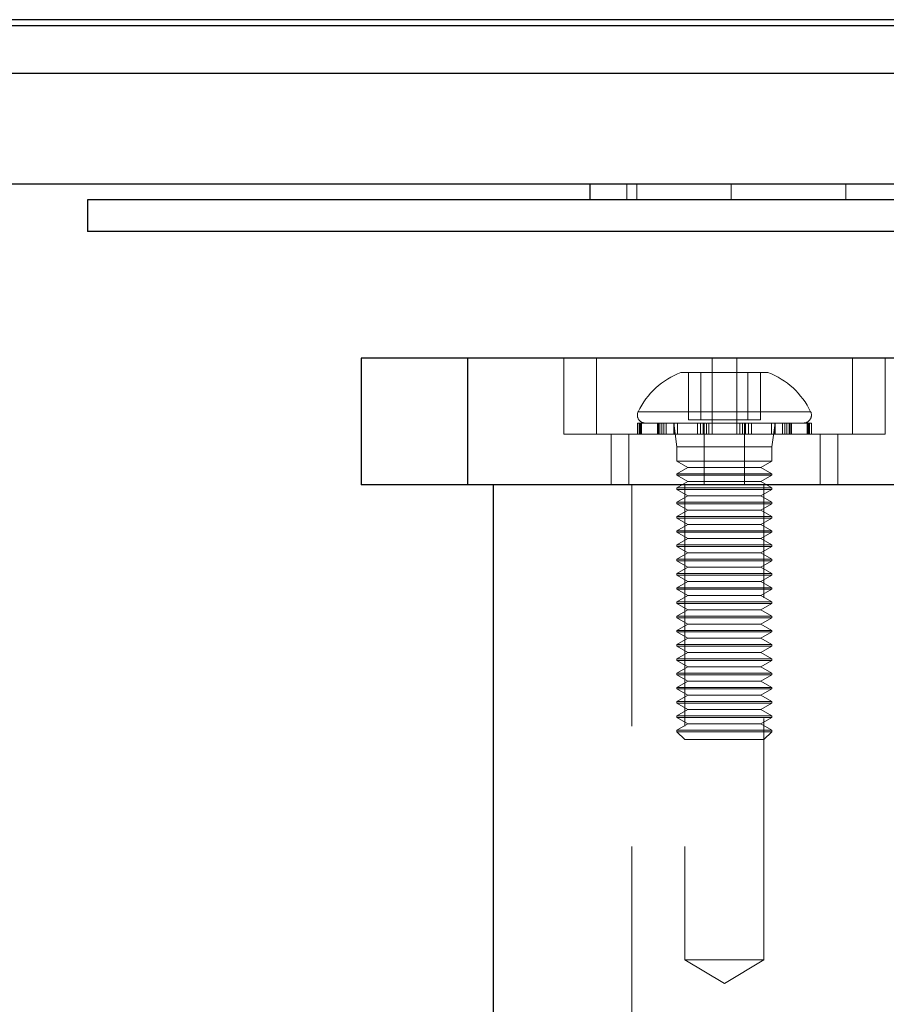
# Model space of a CAD drawing. Header units: millimetres. Extents: x 7 to 412, y 5 to 291.
# Tile 51 of 79: x 152.62 to 157.18, y 265.38 to 270.56. Entities that reach past the tile are written whole.
import ezdxf

# ---------------------------------------------------------------- set-up
doc = ezdxf.new("R2010")
doc.units = ezdxf.units.MM
doc.linetypes.add('HIDDEN', pattern=[1.905, 1.27, -0.635])

msp = doc.modelspace()

# ---------------------------------------------------------------- linework, layer by layer
at = {"color": 7, "linetype": 'Continuous', "lineweight": 25}
for p, q in [((204.88955, 270.55865), (39.88955, 270.55865)), ((204.88955, 270.52698), (39.88955, 270.52698)), ((155.61692, 269.69365), (155.61692, 269.61032)), ((152.97288, 269.61032), (152.97288, 269.44365)), ((167.13955, 269.61032), (152.97288, 269.61032)), ((167.13955, 269.44365), (152.97288, 269.44365)), ((154.41314, 268.77698), (154.41314, 268.11032)), ((154.97282, 268.77698), (154.41314, 268.77698)), ((154.97282, 268.77698), (154.97282, 268.11032)), ((158.49648, 268.77698), (154.97282, 268.77698)), ((154.97282, 268.11032), (154.41314, 268.11032)), ((158.49648, 268.11032), (154.97282, 268.11032)), ((155.1078, 268.11032), (155.1078, 259.86032))]:
    msp.add_line(p, q, dxfattribs=at)
at = {"color": 7, "linetype": 'HIDDEN', "lineweight": 18}
for p, q in [((39.88955, 270.55865), (204.88955, 270.55865)), ((39.88955, 270.52698), (204.88955, 270.52698)), ((155.81255, 269.69365), (155.81255, 269.61032)), ((155.86428, 269.69365), (155.86428, 269.61032)), ((156.36195, 269.69365), (156.36195, 269.61032)), ((156.96544, 269.69365), (156.96544, 269.61032)), ((154.97282, 268.77698), (154.97282, 268.11032)), ((155.47957, 268.77698), (155.47957, 268.37698)), ((155.65182, 268.37698), (155.65182, 268.77698)), ((156.26129, 268.37698), (156.26129, 268.77698)), ((156.39066, 268.37698), (156.39066, 268.77698)), ((157.00012, 268.37698), (157.00012, 268.77698)), ((157.17237, 268.37698), (157.17237, 268.77698)), ((156.55514, 268.70198), (156.0968, 268.70198)), ((156.13654, 268.45198), (156.13654, 268.70198)), ((156.20185, 268.45198), (156.20185, 268.70198)), ((156.26066, 268.45198), (156.26066, 268.70198)), ((156.39128, 268.45198), (156.39128, 268.70198)), ((156.45009, 268.45198), (156.45009, 268.70198)), ((156.5154, 268.45198), (156.5154, 268.70198)), ((155.87344, 268.49518), (156.7785, 268.49518)), ((156.13654, 268.45198), (156.20185, 268.45198)), ((156.20185, 268.45198), (156.39128, 268.45198)), ((156.39128, 268.45198), (156.5154, 268.45198)), ((155.88529, 268.43532), (155.86764, 268.43532)), ((155.86764, 268.43532), (155.86764, 268.37698)), ((155.87757, 268.37698), (155.87757, 268.43532)), ((155.88134, 268.37698), (155.88134, 268.43532)), ((155.88529, 268.37698), (155.88529, 268.43532)), ((155.89019, 268.43532), (155.88529, 268.43532)), ((155.89019, 268.37698), (155.89019, 268.43532)), ((156.00731, 268.43532), (155.89019, 268.43532)), ((155.97276, 268.37698), (155.97276, 268.43532)), ((155.97931, 268.37698), (155.97931, 268.43532)), ((155.98511, 268.37698), (155.98511, 268.43532)), ((155.99654, 268.37698), (155.99654, 268.43532)), ((156.00731, 268.37698), (156.00731, 268.43532)), ((156.01957, 268.43532), (156.00731, 268.43532)), ((156.01957, 268.37698), (156.01957, 268.43532)), ((156.21472, 268.43532), (156.01957, 268.43532)), ((156.0593, 268.43532), (156.0593, 268.37698)), ((156.0593, 268.43532), (156.07597, 268.31032)), ((156.06086, 268.37698), (156.06086, 268.43532)), ((156.07875, 268.37698), (156.07875, 268.43532)), ((156.18398, 268.37698), (156.18398, 268.43532)), ((156.2, 268.37698), (156.2, 268.43532)), ((156.21472, 268.37698), (156.21472, 268.43532)), ((156.22763, 268.43532), (156.21472, 268.43532)), ((156.21999, 268.37698), (156.21999, 268.43532)), ((156.23105, 268.37698), (156.23105, 268.43532)), ((156.45194, 268.43532), (156.23105, 268.43532)), ((156.24443, 268.37698), (156.24443, 268.43532)), ((156.40752, 268.37698), (156.40752, 268.43532)), ((156.42089, 268.37698), (156.42089, 268.43532)), ((156.43196, 268.37698), (156.43196, 268.43532)), ((156.43722, 268.37698), (156.43722, 268.43532)), ((156.45194, 268.37698), (156.45194, 268.43532)), ((156.46796, 268.43532), (156.45231, 268.43532)), ((156.46796, 268.37698), (156.46796, 268.43532)), ((156.65541, 268.43532), (156.46796, 268.43532)), ((156.5732, 268.37698), (156.5732, 268.43532)), ((156.57597, 268.31032), (156.59264, 268.43532)), ((156.59109, 268.37698), (156.59109, 268.43532)), ((156.59264, 268.37698), (156.59264, 268.43532)), ((156.63237, 268.37698), (156.63237, 268.43532)), ((156.64463, 268.37698), (156.64463, 268.43532)), ((156.65541, 268.37698), (156.65541, 268.43532)), ((156.66683, 268.43532), (156.65541, 268.43532)), ((156.66683, 268.37698), (156.66683, 268.43532)), ((156.7706, 268.43532), (156.66683, 268.43532)), ((156.67263, 268.37698), (156.67263, 268.43532)), ((156.67918, 268.37698), (156.67918, 268.43532)), ((156.76175, 268.37698), (156.76175, 268.43532)), ((156.76665, 268.37698), (156.76665, 268.43532)), ((156.7706, 268.37698), (156.7706, 268.43532)), ((156.77437, 268.43532), (156.7706, 268.43532)), ((156.77437, 268.37698), (156.77437, 268.43532)), ((156.7843, 268.43532), (156.77437, 268.43532)), ((156.7843, 268.37698), (156.7843, 268.43532)), ((156.39066, 268.37698), (155.47957, 268.37698)), ((155.72957, 268.37698), (155.72957, 268.11032)), ((155.82232, 268.11032), (155.82232, 268.37698)), ((156.22016, 268.11032), (156.22016, 268.37698)), ((157.00012, 268.37698), (156.39066, 268.37698)), ((156.43179, 268.11032), (156.43179, 268.37698)), ((156.82962, 268.11032), (156.82962, 268.37698)), ((156.92237, 268.11032), (156.92237, 268.37698)), ((157.17237, 268.37698), (157.00012, 268.37698)), ((156.57597, 268.31032), (156.07597, 268.31032)), ((156.07597, 268.31032), (156.07597, 268.23532)), ((156.57597, 268.23532), (156.57597, 268.31032)), ((156.07597, 268.23532), (156.57597, 268.23532)), ((156.07597, 268.23532), (156.13371, 268.20198)), ((156.51824, 268.20198), (156.57597, 268.23532)), ((156.13371, 268.20198), (156.07597, 268.16865)), ((156.13371, 268.20198), (156.51824, 268.20198)), ((156.57597, 268.16865), (156.51824, 268.20198)), ((156.07597, 268.16865), (156.57597, 268.16865)), ((156.07597, 268.16865), (156.07597, 268.16032)), ((156.07597, 268.16032), (156.57597, 268.16032)), ((156.07597, 268.16032), (156.13371, 268.12698)), ((156.51824, 268.12698), (156.57597, 268.16032)), ((156.57597, 268.16032), (156.57597, 268.16865)), ((155.83915, 268.11032), (155.83915, 259.86032)), ((156.13371, 268.12698), (156.07597, 268.09365)), ((156.07597, 268.09365), (156.57597, 268.09365)), ((156.07597, 268.09365), (156.07597, 268.08532)), ((156.07597, 268.08532), (156.57597, 268.08532)), ((156.07597, 268.08532), (156.13371, 268.05198)), ((156.11764, 268.11032), (156.11764, 265.61032)), ((156.13371, 268.12698), (156.51824, 268.12698)), ((156.57597, 268.09365), (156.51824, 268.12698)), ((156.51824, 268.05198), (156.57597, 268.08532)), ((156.5343, 265.61032), (156.5343, 268.11032)), ((156.57597, 268.08532), (156.57597, 268.09365)), ((156.13371, 268.05198), (156.07597, 268.01865)), ((156.13371, 268.05198), (156.51824, 268.05198)), ((156.57597, 268.01865), (156.51824, 268.05198)), ((156.07597, 268.01865), (156.57597, 268.01865)), ((156.07597, 268.01865), (156.07597, 268.01032)), ((156.07597, 268.01032), (156.57597, 268.01032)), ((156.07597, 268.01032), (156.13371, 267.97698)), ((156.13371, 267.97698), (156.07597, 267.94365)), ((156.13371, 267.97698), (156.51824, 267.97698)), ((156.51824, 267.97698), (156.57597, 268.01032)), ((156.57597, 267.94365), (156.51824, 267.97698)), ((156.57597, 268.01032), (156.57597, 268.01865)), ((156.07597, 267.94365), (156.57597, 267.94365)), ((156.07597, 267.94365), (156.07597, 267.93532)), ((156.07597, 267.93532), (156.57597, 267.93532)), ((156.07597, 267.93532), (156.13371, 267.90198)), ((156.51824, 267.90198), (156.57597, 267.93532)), ((156.57597, 267.93532), (156.57597, 267.94365)), ((156.13371, 267.90198), (156.07597, 267.86865)), ((156.13371, 267.90198), (156.51824, 267.90198)), ((156.57597, 267.86865), (156.51824, 267.90198)), ((156.07597, 267.86865), (156.57597, 267.86865)), ((156.07597, 267.86865), (156.07597, 267.86032)), ((156.07597, 267.86032), (156.57597, 267.86032)), ((156.07597, 267.86032), (156.13371, 267.82698)), ((156.13371, 267.82698), (156.07597, 267.79365)), ((156.13371, 267.82698), (156.51824, 267.82698)), ((156.51824, 267.82698), (156.57597, 267.86032)), ((156.57597, 267.79365), (156.51824, 267.82698)), ((156.57597, 267.86032), (156.57597, 267.86865)), ((156.07597, 267.79365), (156.57597, 267.79365)), ((156.07597, 267.79365), (156.07597, 267.78532)), ((156.07597, 267.78532), (156.57597, 267.78532)), ((156.07597, 267.78532), (156.13371, 267.75198)), ((156.51824, 267.75198), (156.57597, 267.78532)), ((156.57597, 267.78532), (156.57597, 267.79365)), ((156.13371, 267.75198), (156.07597, 267.71865)), ((156.07597, 267.71865), (156.57597, 267.71865)), ((156.07597, 267.71865), (156.07597, 267.71032)), ((156.13371, 267.75198), (156.51824, 267.75198)), ((156.57597, 267.71865), (156.51824, 267.75198)), ((156.57597, 267.71032), (156.57597, 267.71865)), ((156.07597, 267.71032), (156.57597, 267.71032)), ((156.07597, 267.71032), (156.13371, 267.67698)), ((156.13371, 267.67698), (156.07597, 267.64365)), ((156.13371, 267.67698), (156.51824, 267.67698)), ((156.51824, 267.67698), (156.57597, 267.71032)), ((156.57597, 267.64365), (156.51824, 267.67698)), ((156.07597, 267.64365), (156.57597, 267.64365)), ((156.07597, 267.64365), (156.07597, 267.63532)), ((156.07597, 267.63532), (156.57597, 267.63532)), ((156.07597, 267.63532), (156.13371, 267.60198)), ((156.51824, 267.60198), (156.57597, 267.63532)), ((156.57597, 267.63532), (156.57597, 267.64365)), ((156.13371, 267.60198), (156.07597, 267.56865)), ((156.07597, 267.56865), (156.57597, 267.56865)), ((156.07597, 267.56865), (156.07597, 267.56032)), ((156.07597, 267.56032), (156.57597, 267.56032)), ((156.07597, 267.56032), (156.13371, 267.52698)), ((156.13371, 267.60198), (156.51824, 267.60198)), ((156.57597, 267.56865), (156.51824, 267.60198)), ((156.51824, 267.52698), (156.57597, 267.56032)), ((156.57597, 267.56032), (156.57597, 267.56865)), ((156.13371, 267.52698), (156.07597, 267.49365)), ((156.13371, 267.52698), (156.51824, 267.52698)), ((156.57597, 267.49365), (156.51824, 267.52698)), ((156.07597, 267.49365), (156.57597, 267.49365)), ((156.07597, 267.49365), (156.07597, 267.48532)), ((156.07597, 267.48532), (156.57597, 267.48532)), ((156.07597, 267.48532), (156.13371, 267.45198)), ((156.51824, 267.45198), (156.57597, 267.48532)), ((156.57597, 267.48532), (156.57597, 267.49365)), ((156.13371, 267.45198), (156.07597, 267.41865)), ((156.07597, 267.41865), (156.57597, 267.41865)), ((156.07597, 267.41865), (156.07597, 267.41032)), ((156.07597, 267.41032), (156.57597, 267.41032)), ((156.07597, 267.41032), (156.13371, 267.37698)), ((156.13371, 267.45198), (156.51824, 267.45198)), ((156.57597, 267.41865), (156.51824, 267.45198)), ((156.51824, 267.37698), (156.57597, 267.41032)), ((156.57597, 267.41032), (156.57597, 267.41865)), ((156.13371, 267.37698), (156.07597, 267.34365)), ((156.13371, 267.37698), (156.51824, 267.37698)), ((156.57597, 267.34365), (156.51824, 267.37698)), ((156.07597, 267.34365), (156.57597, 267.34365)), ((156.07597, 267.34365), (156.07597, 267.33532)), ((156.07597, 267.33532), (156.57597, 267.33532)), ((156.07597, 267.33532), (156.13371, 267.30198)), ((156.13371, 267.30198), (156.07597, 267.26865)), ((156.13371, 267.30198), (156.51824, 267.30198)), ((156.51824, 267.30198), (156.57597, 267.33532)), ((156.57597, 267.26865), (156.51824, 267.30198)), ((156.57597, 267.33532), (156.57597, 267.34365)), ((156.07597, 267.26865), (156.57597, 267.26865)), ((156.07597, 267.26865), (156.07597, 267.26032)), ((156.07597, 267.26032), (156.57597, 267.26032)), ((156.07597, 267.26032), (156.13371, 267.22698)), ((156.51824, 267.22698), (156.57597, 267.26032)), ((156.57597, 267.26032), (156.57597, 267.26865)), ((156.13371, 267.22698), (156.07597, 267.19365)), ((156.13371, 267.22698), (156.51824, 267.22698)), ((156.57597, 267.19365), (156.51824, 267.22698)), ((156.07597, 267.19365), (156.57597, 267.19365)), ((156.07597, 267.19365), (156.07597, 267.18532)), ((156.07597, 267.18532), (156.57597, 267.18532)), ((156.07597, 267.18532), (156.13371, 267.15198)), ((156.13371, 267.15198), (156.07597, 267.11865)), ((156.13371, 267.15198), (156.51824, 267.15198)), ((156.51824, 267.15198), (156.57597, 267.18532)), ((156.57597, 267.11865), (156.51824, 267.15198)), ((156.57597, 267.18532), (156.57597, 267.19365)), ((156.07597, 267.11865), (156.57597, 267.11865)), ((156.07597, 267.11865), (156.07597, 267.11032)), ((156.07597, 267.11032), (156.57597, 267.11032)), ((156.07597, 267.11032), (156.13371, 267.07698)), ((156.51824, 267.07698), (156.57597, 267.11032)), ((156.57597, 267.11032), (156.57597, 267.11865)), ((156.13371, 267.07698), (156.07597, 267.04365)), ((156.07597, 267.04365), (156.57597, 267.04365)), ((156.07597, 267.04365), (156.07597, 267.03532)), ((156.13371, 267.07698), (156.51824, 267.07698)), ((156.57597, 267.04365), (156.51824, 267.07698)), ((156.57597, 267.03532), (156.57597, 267.04365)), ((156.07597, 267.03532), (156.57597, 267.03532)), ((156.07597, 267.03532), (156.13371, 267.00198)), ((156.13371, 267.00198), (156.07597, 266.96865)), ((156.13371, 267.00198), (156.51824, 267.00198)), ((156.51824, 267.00198), (156.57597, 267.03532)), ((156.57597, 266.96865), (156.51824, 267.00198)), ((156.07597, 266.96865), (156.57597, 266.96865)), ((156.07597, 266.96865), (156.07597, 266.96032)), ((156.07597, 266.96032), (156.57597, 266.96032)), ((156.07597, 266.96032), (156.13371, 266.92698)), ((156.51824, 266.92698), (156.57597, 266.96032)), ((156.57597, 266.96032), (156.57597, 266.96865)), ((156.13371, 266.92698), (156.07597, 266.89365)), ((156.07597, 266.89365), (156.57597, 266.89365)), ((156.07597, 266.89365), (156.07597, 266.88532)), ((156.13371, 266.92698), (156.51824, 266.92698)), ((156.57597, 266.89365), (156.51824, 266.92698)), ((156.57597, 266.88532), (156.57597, 266.89365)), ((156.07597, 266.88532), (156.57597, 266.88532)), ((156.07597, 266.88532), (156.13371, 266.85198)), ((156.13371, 266.85198), (156.07597, 266.81865)), ((156.13371, 266.85198), (156.51824, 266.85198)), ((156.51824, 266.85198), (156.57597, 266.88532)), ((156.57597, 266.81865), (156.51824, 266.85198)), ((156.07597, 266.81865), (156.57597, 266.81865)), ((156.07597, 266.81865), (156.07597, 266.81032)), ((156.57597, 266.81032), (156.07597, 266.81032)), ((156.07597, 266.81032), (156.11764, 266.76865)), ((156.5343, 266.76865), (156.57597, 266.81032)), ((156.57597, 266.81032), (156.57597, 266.81865)), ((156.5343, 266.76865), (156.11764, 266.76865)), ((156.5343, 265.61032), (156.11764, 265.61032)), ((156.11764, 265.61032), (156.32597, 265.48514)), ((156.32597, 265.48514), (156.5343, 265.61032))]:
    msp.add_line(p, q, dxfattribs=at)
for centre, radius, start, end in [((156.24664, 268.31319), 0.41667, 111.07634, 154.10138), ((156.4053, 268.31319), 0.41667, 25.89862, 68.92366), ((155.9093, 268.47698), 0.04167, 154.10138, 270), ((156.74264, 268.47698), 0.04167, 270, 25.89862)]:
    msp.add_arc(centre, radius, start, end, dxfattribs=at)
at = {"color": 7, "linetype": 'Continuous', "lineweight": 25}
for points, knots in [([(39.88958, 270.27698), (39.88957, 270.27698), (39.87482, 270.27698), (39.92589, 270.27698), (40.04992, 270.27698), (40.27326, 270.27698), (40.5817, 270.27698), (40.97865, 270.27698), (41.46265, 270.27698), (42.03346, 270.27698), (42.69035, 270.27698), (43.43264, 270.27698), (44.25951, 270.27698), (45.17005, 270.27698), (46.16327, 270.27698), (47.2381, 270.27698), (48.39337, 270.27698), (49.62784, 270.27698), (50.94018, 270.27698), (52.32898, 270.27698), (53.89275, 270.27698), (55.64614, 270.27698), (57.60256, 270.27698), (59.65876, 270.27698), (61.81154, 270.27698), (64.00645, 270.27698), (66.23439, 270.27698), (68.48708, 270.27698), (70.81208, 270.27698), (73.20628, 270.27698), (75.66646, 270.27698), (78.34237, 270.27698), (81.24072, 270.27698), (84.36661, 270.27698), (87.56333, 270.27698), (90.845, 270.27698), (94.20644, 270.27698), (97.64213, 270.27698), (101.12562, 270.27698), (104.65017, 270.27698), (108.18765, 270.27698), (111.73084, 270.27698), (115.27269, 270.27698), (118.8278, 270.27698), (122.41113, 270.27698), (126.01598, 270.27698), (129.6354, 270.27698), (133.24084, 270.27698), (136.82531, 270.27698), (140.36091, 270.27698), (143.84138, 270.27698), (147.26074, 270.27698), (150.63376, 270.27698), (153.78887, 270.27698), (156.72759, 270.27698), (159.45306, 270.27698), (162.12879, 270.27698), (164.75121, 270.27698), (167.31678, 270.27698), (169.77527, 270.27698), (172.12658, 270.27698), (174.37115, 270.27698), (176.55371, 270.27698), (178.67166, 270.27698), (180.81353, 270.27698), (182.96756, 270.27698), (185.12034, 270.27698), (187.17653, 270.27698), (189.13295, 270.27698), (190.88635, 270.27698), (192.45012, 270.27698), (193.83891, 270.27698), (195.15125, 270.27698), (196.38572, 270.27698), (197.541, 270.27698), (198.61583, 270.27698), (199.60905, 270.27698), (200.51959, 270.27698), (201.34645, 270.27698), (202.08874, 270.27698), (202.74564, 270.27698), (203.31643, 270.27698), (203.80051, 270.27698), (204.19719, 270.27698), (204.50662, 270.27698), (204.72627, 270.27698), (204.864, 270.27698), (204.88104, 270.27698), (204.88955, 270.27698)], [0, 0, 0, 0, 0.00000582, 0.0079679, 0.01594283, 0.02394332, 0.03198187, 0.04007064, 0.04822133, 0.05644515, 0.06475268, 0.07315384, 0.08165782, 0.09027307, 0.09900723, 0.10786713, 0.11685881, 0.12598748, 0.13525755, 0.14467263, 0.15423558, 0.16590895, 0.1778005, 0.18991105, 0.20224008, 0.21478578, 0.22668799, 0.23877295, 0.25103651, 0.26347373, 0.27607897, 0.28884596, 0.30409077, 0.31953828, 0.33517517, 0.35098718, 0.36725102, 0.38366412, 0.40020913, 0.41686808, 0.4336225, 0.45015243, 0.46673804, 0.4833609, 0.50000242, 0.51694638, 0.53387064, 0.55075559, 0.56758177, 0.58433, 0.60068505, 0.61692924, 0.63304559, 0.64901767, 0.66244496, 0.67574777, 0.68891727, 0.70194511, 0.71482342, 0.72754488, 0.7393897, 0.75108395, 0.76262302, 0.77400286, 0.78522004, 0.79776573, 0.81009476, 0.82220532, 0.83409687, 0.84577024, 0.85533318, 0.86474827, 0.87401833, 0.883147, 0.89213868, 0.90099859, 0.90973275, 0.91834799, 0.92685198, 0.93525314, 0.94356067, 0.95178448, 0.95993518, 0.96802394, 0.97606249, 0.98406298, 0.99203791, 1, 1, 1, 1]), ([(204.05646, 269.69365), (204.0458, 269.69365), (204.02446, 269.69365), (203.8522, 269.69365), (203.57829, 269.69365), (203.19362, 269.69365), (202.70426, 269.69365), (202.11359, 269.69365), (201.43092, 269.69365), (200.65873, 269.69365), (199.80438, 269.69365), (198.86781, 269.69365), (197.8548, 269.69365), (196.77275, 269.69365), (195.62608, 269.69365), (194.37947, 269.69365), (193.02363, 269.69365), (191.55834, 269.69365), (190.03352, 269.69365), (188.45313, 269.69365), (186.82132, 269.69365), (185.14323, 269.69365), (183.36838, 269.69365), (181.49908, 269.69365), (179.53432, 269.69365), (177.53589, 269.69365), (175.50316, 269.69365), (173.24994, 269.69365), (170.76814, 269.69365), (168.05294, 269.69365), (165.30072, 269.69365), (162.52527, 269.69365), (159.74853, 269.69365), (156.96824, 269.69365), (154.18926, 269.69365), (151.38914, 269.69365), (148.45483, 269.69365), (145.3697, 269.69365), (142.14552, 269.69365), (138.89873, 269.69365), (135.63804, 269.69365), (132.35865, 269.69365), (129.06559, 269.69365), (125.76117, 269.69365), (122.3252, 269.69365), (118.76369, 269.69365), (115.08416, 269.69365), (111.41589, 269.69365), (108.21348, 269.69365), (105.47474, 269.69365), (103.19023, 269.69365), (100.91145, 269.69365), (98.64039, 269.69365), (96.16509, 269.69365), (93.49549, 269.69365), (90.62724, 269.69365), (87.77735, 269.69365), (84.94247, 269.69365), (82.33535, 269.69365), (79.95638, 269.69365), (77.7988, 269.69365), (75.66479, 269.69365), (73.55691, 269.69365), (71.4316, 269.69365), (69.29143, 269.69365), (67.13958, 269.69365), (65.02419, 269.69365), (62.94236, 269.69365), (60.90222, 269.69365), (59.05542, 269.69365), (57.3987, 269.69365), (55.9222, 269.69365), (54.48774, 269.69365), (53.09798, 269.69365), (51.75789, 269.69365), (50.47455, 269.69365), (49.25672, 269.69365), (48.10235, 269.69365), (47.01413, 269.69365), (45.99561, 269.69365), (45.05176, 269.69365), (44.18849, 269.69365), (43.40572, 269.69365), (42.71305, 269.69365), (42.11524, 269.69365), (41.61952, 269.69365), (41.22897, 269.69365), (40.9419, 269.69365), (40.77476, 269.69365), (40.7087, 269.69365), (40.72471, 269.69365), (40.72572, 269.69365)], [0, 0, 0, 0, 0.00890697, 0.01782449, 0.02674982, 0.03572222, 0.04475509, 0.05371946, 0.06273019, 0.07162165, 0.08058602, 0.08953451, 0.09852419, 0.10755523, 0.11649851, 0.1255025, 0.13544287, 0.14544071, 0.15545805, 0.16544877, 0.17551056, 0.18559011, 0.19561718, 0.20666634, 0.21767604, 0.22864468, 0.23964157, 0.25066369, 0.26466724, 0.27871467, 0.29277357, 0.30678946, 0.32070115, 0.33435375, 0.34805529, 0.36162847, 0.37531323, 0.3907223, 0.40624035, 0.42170346, 0.4372438, 0.45280227, 0.46840731, 0.48404921, 0.49970709, 0.51714723, 0.53456874, 0.55194241, 0.56930654, 0.58021521, 0.5910872, 0.60203912, 0.61295851, 0.62382586, 0.63785336, 0.65176509, 0.66577486, 0.67982457, 0.69384921, 0.70483041, 0.71579164, 0.7267608, 0.73770401, 0.74861748, 0.76025736, 0.7719003, 0.78354892, 0.7952112, 0.80699303, 0.81872606, 0.82788422, 0.83707563, 0.84622443, 0.8553644, 0.86454941, 0.87366781, 0.88270927, 0.89167844, 0.90070206, 0.90968649, 0.91863136, 0.92762379, 0.93655298, 0.94561812, 0.95460499, 0.96356874, 0.97250518, 0.98142669, 0.99040496, 0.99939326, 1, 1, 1, 1])]:
    msp.add_open_spline(points, degree=3, knots=knots, dxfattribs=at)

doc.saveas('drawing.dxf')
